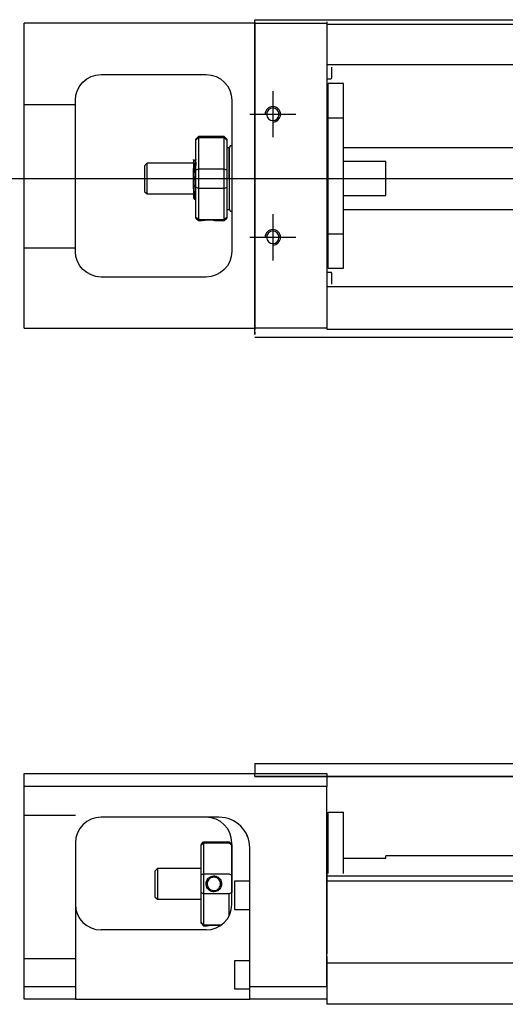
# Model space of a CAD drawing. Header units: millimetres. Extents: x -257 to 3135, y -1556 to 860.
# Tile 2 of 256: x -91 to 3, y -1548 to -1356. Entities that reach past the tile are written whole.
import ezdxf
from ezdxf.lldxf.tags import DXFTag

# ---------------------------------------------------------------- set-up
doc = ezdxf.new("R2010")
doc.units = ezdxf.units.MM
doc.layers.get('0').update_dxf_attribs({"linetype": 'CONTINUOUS'})
tags = doc.linetypes.add('DASHED', pattern=[25.72, 12.86, -12.86]).pattern_tags.tags
tags[6:7] = [DXFTag(74, 4), DXFTag(75, 0), DXFTag(340, '0'), DXFTag(46, 0.0), DXFTag(50, 0.0), DXFTag(44, 0.0), DXFTag(45, 0.0)]
tags[4:5] = [DXFTag(74, 4), DXFTag(75, 0), DXFTag(340, '0'), DXFTag(46, 0.0), DXFTag(50, 0.0), DXFTag(44, 0.0), DXFTag(45, 0.0)]

msp = doc.modelspace()

# ---------------------------------------------------------------- linework, layer by layer
at = {"linetype": 'Continuous'}
for p, q in [((-90.42, -1359.57), (-90.42, -1357.07)), ((-45.42, -1357.07), (-90.42, -1357.07)), ((-45.42, -1356.82), (-45.42, -1356.37)), ((-45.42, -1356.37), (80.83, -1356.37)), ((-45.42, -1356.82), (-45.42, -1416.82)), ((-31.42, -1356.77), (-31.42, -1357.07)), ((-31.42, -1357.07), (-31.42, -1359.57)), ((-90.42, -1414.07), (-90.42, -1359.57)), ((-31.42, -1359.57), (-31.42, -1414.07)), ((-75.42, -1367.07), (-54.92, -1367.07)), ((-80.42, -1401.57), (-80.42, -1372.07)), ((-49.92, -1372.07), (-49.92, -1401.57)), ((-56.42, -1379.17), (-56.92, -1379.67)), ((-51.42, -1379.17), (-56.42, -1379.17)), ((-56.42, -1379.17), (-56.42, -1379.4)), ((-50.92, -1379.67), (-51.42, -1379.17)), ((-51.42, -1379.4), (-51.42, -1379.17)), ((-56.92, -1379.85), (-56.92, -1379.67)), ((-56.92, -1385.69), (-56.92, -1379.85)), ((-56.42, -1379.4), (-56.42, -1385.44)), ((-51.42, -1379.4), (-56.42, -1379.4)), ((-51.42, -1385.44), (-51.42, -1379.4)), ((-50.92, -1379.67), (-50.92, -1379.85)), ((-50.92, -1379.85), (-50.92, -1385.69)), ((-50.42, -1381.37), (-50.92, -1381.37)), ((-50.42, -1387.37), (-50.42, -1381.37)), ((-50.42, -1381.47), (-50.42, -1393.27)), ((-66.42, -1384.37), (-66.92, -1384.87)), ((-66.92, -1384.87), (-66.92, -1384.87)), ((-66.92, -1384.87), (-66.92, -1389.87)), ((-57.42, -1384.37), (-66.42, -1384.37)), ((-66.42, -1390.37), (-66.42, -1384.37)), ((-57.04, -1383.87), (-57.29, -1383.87)), ((-57.42, -1389.35), (-57.42, -1385.4)), ((-56.92, -1387.37), (-56.92, -1385.69)), ((-56.42, -1385.44), (-56.42, -1387.37)), ((-56.42, -1385.44), (-51.42, -1385.44)), ((-51.42, -1387.37), (-51.42, -1385.44)), ((-50.92, -1385.69), (-50.92, -1389.04)), ((-56.92, -1389.04), (-56.92, -1387.37)), ((-56.42, -1387.37), (-56.42, -1389.3)), ((-51.42, -1389.3), (-51.42, -1387.37)), ((-50.42, -1387.37), (-50.42, -1393.37)), ((-66.92, -1389.87), (-66.42, -1390.37)), ((-66.42, -1390.37), (-57.42, -1390.37)), ((-56.92, -1394.88), (-56.92, -1389.04)), ((-56.42, -1389.3), (-56.42, -1395.34)), ((-51.42, -1389.3), (-56.42, -1389.3)), ((-51.42, -1395.34), (-51.42, -1389.3)), ((-50.92, -1389.04), (-50.92, -1394.88)), ((-57.25, -1391.37), (-57.08, -1391.37)), ((-50.92, -1393.37), (-50.42, -1393.37)), ((-56.92, -1395.07), (-56.92, -1394.88)), ((-56.92, -1395.07), (-56.42, -1395.57)), ((-56.42, -1395.34), (-56.42, -1395.57)), ((-56.42, -1395.34), (-51.42, -1395.34)), ((-56.42, -1395.57), (-55.92, -1395.57)), ((-52.91, -1395.57), (-51.42, -1395.57)), ((-51.42, -1395.57), (-50.92, -1395.07)), ((-51.42, -1395.57), (-51.42, -1395.34)), ((-50.92, -1394.88), (-50.92, -1395.07)), ((-54.92, -1406.57), (-75.42, -1406.57)), ((-90.42, -1416.57), (-90.42, -1414.07)), ((-31.42, -1414.07), (-31.42, -1416.57)), ((-90.42, -1416.57), (-45.42, -1416.57)), ((-45.42, -1417.82), (-45.42, -1416.82)), ((-31.42, -1416.57), (-31.42, -1416.77)), ((64.93, -1418.37), (-45.42, -1418.37)), ((-45.42, -1501.52), (44.63, -1501.52)), ((-45.42, -1501.52), (-45.42, -1502.52)), ((-90.42, -1505.97), (-90.42, -1503.47)), ((-90.42, -1503.47), (-31.42, -1503.47)), ((-45.42, -1502.52), (-45.42, -1503.52)), ((-45.42, -1503.47), (-45.42, -1503.47)), ((-45.42, -1504.02), (-45.42, -1503.52)), ((44.63, -1504.02), (-45.42, -1504.02)), ((-45.42, -1504.02), (44.63, -1504.02)), ((-31.42, -1503.47), (-31.42, -1505.97)), ((-31.42, -1505.97), (-90.42, -1505.97)), ((-90.42, -1544.97), (-90.42, -1505.97)), ((-31.42, -1544.97), (-31.42, -1505.97)), ((-31.12, -1510.97), (-28.12, -1510.97)), ((-31.12, -1522.92), (-31.12, -1510.97)), ((-31.12, -1510.97), (-28.12, -1510.97)), ((-31.12, -1522.92), (-31.12, -1510.97)), ((-28.12, -1522.92), (-28.12, -1510.97)), ((-28.12, -1522.92), (-28.12, -1510.97)), ((-52.57, -1511.97), (-75.42, -1511.97)), ((-31.12, -1514.22), (-31.42, -1514.22)), ((-31.12, -1514.22), (-31.42, -1514.22)), ((-80.42, -1516.97), (-80.42, -1544.97)), ((-55.92, -1517.27), (-55.42, -1516.77)), ((-55.92, -1517.27), (-55.92, -1517.45)), ((-55.92, -1523.29), (-55.92, -1517.45)), ((-55.42, -1516.77), (-55.42, -1517)), ((-55.42, -1516.77), (-50.42, -1516.77)), ((-55.42, -1517), (-55.42, -1523.04)), ((-50.42, -1517), (-55.42, -1517)), ((-49.92, -1517.27), (-50.42, -1516.77)), ((-50.42, -1517), (-50.42, -1516.77)), ((-49.92, -1528.97), (-49.92, -1516.97)), ((-49.92, -1517.27), (-49.92, -1517.45)), ((-49.92, -1517.45), (-49.92, -1523.29)), ((-46.42, -1544.97), (-46.42, -1517.96)), ((30.34, -1519.52), (-19.92, -1519.52)), ((-19.92, -1519.97), (-19.92, -1519.52)), ((-28.12, -1519.97), (-19.92, -1519.97)), ((-64.42, -1521.97), (-64.92, -1522.47)), ((-64.92, -1522.47), (-64.92, -1524.97)), ((-55.92, -1521.97), (-64.42, -1521.97)), ((-64.42, -1521.97), (-64.42, -1527.97)), ((-55.92, -1526.64), (-55.92, -1523.29)), ((-55.42, -1523.04), (-55.42, -1526.9)), ((-55.42, -1523.04), (-50.42, -1523.04)), ((-49.92, -1523.29), (-49.92, -1526.64)), ((-64.92, -1524.97), (-64.92, -1527.47)), ((-46.42, -1524.47), (-49.42, -1524.47)), ((-49.42, -1524.47), (-49.42, -1529.97)), ((72.7, -1523.47), (-31.42, -1523.47)), ((72.44, -1524.47), (-31.42, -1524.47)), ((-55.92, -1532.48), (-55.92, -1526.64)), ((-55.42, -1526.9), (-55.42, -1532.94)), ((-50.42, -1526.9), (-55.42, -1526.9)), ((-50.42, -1531.15), (-50.42, -1526.9)), ((-64.92, -1527.47), (-64.42, -1527.97)), ((-64.42, -1527.97), (-55.92, -1527.97)), ((-49.42, -1529.97), (-46.42, -1529.97)), ((-55.92, -1532.67), (-55.92, -1532.48)), ((-55.92, -1532.67), (-55.42, -1533.17)), ((-55.42, -1532.94), (-55.42, -1533.17)), ((-55.42, -1532.94), (-51.88, -1532.94)), ((-54.92, -1533.97), (-75.42, -1533.97)), ((-55.42, -1533.17), (-54.92, -1533.17)), ((-46.42, -1539.97), (-49.42, -1539.97)), ((-49.42, -1539.97), (-49.42, -1545.47)), ((-31.42, -1539.12), (-31.42, -1545.92)), ((-90.42, -1544.97), (-80.42, -1544.97)), ((-90.42, -1547.47), (-90.42, -1544.97)), ((-80.42, -1544.97), (-80.42, -1547.47)), ((-49.42, -1545.47), (-46.42, -1545.47)), ((-46.42, -1547.47), (-46.42, -1544.97)), ((-46.42, -1544.97), (-31.42, -1544.97)), ((-31.42, -1545.92), (-31.42, -1548.47)), ((-80.42, -1547.47), (-90.42, -1547.47)), ((-80.42, -1547.47), (-46.42, -1547.47)), ((-31.42, -1547.47), (-46.42, -1547.47)), ((66.29, -1548.47), (-31.42, -1548.47))]:
    msp.add_line(p, q, dxfattribs=at)
at = {"linetype": 'DASHED'}
for p, q in [((-45.42, -1360.38), (-45.42, -1356.37)), ((-31.42, -1357.07), (-31.42, -1357.27)), ((-31.42, -1357.27), (-31.42, -1358.27)), ((-31.42, -1358.27), (-31.42, -1364.6)), ((-45.42, -1370.38), (-45.42, -1360.38)), ((-31.42, -1364.6), (-31.42, -1365.6)), ((-45.42, -1378.38), (-45.42, -1370.38)), ((-45.42, -1394.38), (-45.42, -1378.38)), ((-57.29, -1383.87), (-57.29, -1383.87)), ((-45.42, -1402.38), (-45.42, -1394.38)), ((-45.42, -1412.38), (-45.42, -1402.38)), ((-31.42, -1408.94), (-31.42, -1415.27)), ((-45.42, -1417.32), (-45.42, -1412.38)), ((-31.42, -1415.27), (-31.42, -1416.27)), ((-45.42, -1417.32), (-45.42, -1417.82)), ((-31.42, -1416.27), (-31.42, -1416.57)), ((-52.42, -1511.97), (-52.57, -1511.97)), ((-31.42, -1522.92), (-31.42, -1523.92)), ((-31.42, -1523.92), (-31.42, -1538.62)), ((-31.42, -1544.97), (-31.42, -1548.47))]:
    msp.add_line(p, q, dxfattribs=at)
at = {"linetype": 'DASHED', "ltscale": 0.3}
for p, q in [((-45.42, -1357.07), (-31.42, -1357.07)), ((80.58, -1357.32), (-31.42, -1357.32)), ((568.58, -1365.15), (-31.42, -1365.15)), ((-31.42, -1365.6), (-31.42, -1367.14)), ((-30.42, -1367.68), (-30.42, -1365.6)), ((-31.42, -1367.14), (-31.42, -1370.7)), ((-31.42, -1367.88), (-30.62, -1367.88)), ((-28.12, -1368.82), (-31.12, -1368.82)), ((-28.12, -1368.82), (-31.12, -1368.82)), ((-31.12, -1375.5), (-31.12, -1368.82)), ((-31.12, -1375.5), (-31.12, -1368.82)), ((-28.12, -1375.5), (-28.12, -1368.82)), ((-28.12, -1375.5), (-28.12, -1368.82)), ((-31.42, -1370.7), (-31.42, -1372.62)), ((-80.42, -1372.96), (-90.42, -1372.96)), ((-31.42, -1372.62), (-31.42, -1400.92)), ((-31.12, -1376.07), (-31.42, -1376.07)), ((-31.12, -1376.07), (-31.42, -1376.07)), ((-31.12, -1398.13), (-31.12, -1375.5)), ((-31.12, -1375.5), (-28.12, -1375.5)), ((-31.12, -1398.13), (-31.12, -1375.5)), ((-28.12, -1398.13), (-28.12, -1375.5)), ((-28.12, -1398.13), (-28.12, -1375.5)), ((568.58, -1381.37), (-28.12, -1381.37)), ((-19.92, -1384.05), (-28.12, -1384.05)), ((-19.92, -1390.68), (-19.92, -1384.05)), ((-28.12, -1390.68), (-19.92, -1390.68)), ((-28.12, -1393.37), (568.58, -1393.37)), ((-31.42, -1397.57), (-31.12, -1397.57)), ((-31.42, -1397.57), (-31.12, -1397.57)), ((-31.12, -1398.13), (-28.12, -1398.13)), ((-31.12, -1404.82), (-31.12, -1398.13)), ((-31.12, -1404.82), (-31.12, -1398.13)), ((-28.12, -1404.82), (-28.12, -1398.13)), ((-28.12, -1404.82), (-28.12, -1398.13)), ((-80.42, -1400.96), (-90.42, -1400.96)), ((-31.42, -1400.92), (-31.42, -1402.84)), ((-31.42, -1402.84), (-31.42, -1406.4)), ((-30.62, -1405.66), (-31.42, -1405.66)), ((-31.12, -1404.82), (-28.12, -1404.82)), ((-31.12, -1404.82), (-28.12, -1404.82)), ((-30.42, -1407.94), (-30.42, -1405.86)), ((-31.42, -1406.4), (-31.42, -1407.94)), ((-31.42, -1407.94), (-31.42, -1408.94)), ((568.58, -1408.49), (-31.42, -1408.49)), ((-31.42, -1416.57), (-45.42, -1416.57)), ((568.58, -1416.82), (-31.42, -1416.82)), ((-80.42, -1511.61), (-90.42, -1511.61)), ((-80.42, -1539.61), (-90.42, -1539.61)), ((568.58, -1540.47), (-31.42, -1540.47))]:
    msp.add_line(p, q, dxfattribs=at)
for p, q in [((-41.92, -1370.32), (-41.92, -1379.32)), ((-46.42, -1374.82), (-37.42, -1374.82)), ((-95.42, -1387.37), (72.88, -1387.37)), ((-41.92, -1394.32), (-41.92, -1403.32)), ((-46.42, -1398.82), (-37.42, -1398.82))]:
    msp.add_line(p, q)
at = {"linetype": 'Continuous', "extrusion": (0, 0, -1)}
for centre in [(41.92, -1374.82), (41.92, -1398.82)]:
    msp.add_circle(centre, 1.23, dxfattribs=at)
for centre, start, end in [((75.42, -1372.07), 0, 90), ((54.92, -1372.07), 90, 180), ((75.42, -1401.57), 270, 0), ((54.92, -1401.57), 180, 270)]:
    msp.add_arc(centre, 5, start, end, dxfattribs=at)
at = {"linetype": 'DASHED', "ltscale": 0.3}
for centre, start, end in [((-30.62, -1367.68), 270, 0), ((-30.62, -1405.86), 0, 90)]:
    msp.add_arc(centre, 0.2, start, end, dxfattribs=at)
for centre in [(-41.92, -1374.82), (-41.92, -1398.82)]:
    msp.add_arc(centre, 1.5, 270, 180)
at = {"linetype": 'Continuous'}
for centre, radius, start, end in [((-49.92, -1381.47), 0.5, 90, 180), ((-49.92, -1393.27), 0.5, 180, 270), ((-75.42, -1516.97), 5, 90, 180), ((-54.92, -1516.97), 5, 0, 90), ((-75.42, -1528.97), 5, 180, 270), ((-54.92, -1528.97), 5, 270, 0)]:
    msp.add_arc(centre, radius, start, end, dxfattribs=at)
at = {"linetype": 'DASHED'}
msp.add_arc((-52.42, -1517.97), 6, 0, 90, dxfattribs=at)
at = {"linetype": 'Continuous'}
msp.add_ellipse((-52.42, -1517.96), major_axis=(4.24, 4.24), ratio=1, start_param=5.497787, end_param=7.068583, dxfattribs=at)
for points, degree in [([(-56.92, -1379.85), (-56.75, -1379.7), (-56.58, -1379.55), (-56.42, -1379.4)], 3), ([(-51.42, -1379.4), (-51.25, -1379.55), (-51.08, -1379.7), (-50.92, -1379.85)], 3), ([(-57.28, -1383.88), (-57.4, -1383.67)], 1), ([(-56.92, -1383.64), (-56.98, -1383.76), (-57.05, -1383.87)], 2), ([(-56.92, -1385.69), (-56.75, -1385.61), (-56.58, -1385.52), (-56.42, -1385.44)], 3), ([(-51.42, -1385.44), (-51.25, -1385.52), (-51.08, -1385.61), (-50.92, -1385.69)], 3), ([(-56.42, -1389.3), (-56.58, -1389.21), (-56.75, -1389.13), (-56.92, -1389.04)], 3), ([(-51.42, -1389.3), (-51.25, -1389.21), (-51.08, -1389.13), (-50.92, -1389.04)], 3), ([(-57.43, -1391.07), (-57.34, -1391.22), (-57.26, -1391.36)], 2), ([(-57.08, -1391.36), (-57, -1391.23), (-56.92, -1391.09)], 2), ([(-56.42, -1395.34), (-56.58, -1395.19), (-56.75, -1395.03), (-56.92, -1394.88)], 3), ([(-51.42, -1395.34), (-51.25, -1395.19), (-51.08, -1395.03), (-50.92, -1394.88)], 3), ([(-52.42, -1511.96), (-52.47, -1511.96), (-52.52, -1511.97), (-52.57, -1511.97)], 3), ([(-55.42, -1517), (-55.58, -1517.15), (-55.75, -1517.3), (-55.92, -1517.45)], 3), ([(-50.42, -1517), (-50.25, -1517.15), (-50.08, -1517.3), (-49.92, -1517.45)], 3), ([(-55.42, -1523.04), (-55.58, -1523.12), (-55.75, -1523.21), (-55.92, -1523.29)], 3), ([(-50.42, -1523.04), (-50.25, -1523.12), (-50.08, -1523.21), (-49.92, -1523.29)], 3), ([(-55.42, -1526.9), (-55.58, -1526.81), (-55.75, -1526.73), (-55.92, -1526.64)], 3), ([(-49.92, -1526.64), (-50.08, -1526.73), (-50.25, -1526.81), (-50.42, -1526.9)], 3), ([(-55.42, -1532.94), (-55.58, -1532.79), (-55.75, -1532.63), (-55.92, -1532.48)], 3)]:
    msp.add_open_spline(points, degree=degree, dxfattribs=at)
for points, knots in [([(-57.42, -1383.65), (-57.42, -1383.68), (-57.42, -1383.78), (-57.42, -1384.1), (-57.42, -1384.33), (-57.42, -1384.84), (-57.42, -1385.11), (-57.42, -1385.4)], [0, 0, 0, 0, 0.341605, 0.341605, 0.709042, 0.709042, 1, 1, 1, 1]), ([(-56.92, -1389.88), (-56.93, -1389.62), (-56.95, -1389.3), (-56.99, -1388.61), (-57.01, -1388.23), (-57.04, -1387.45), (-57.06, -1387.05), (-57.1, -1386.28), (-57.11, -1385.91), (-57.15, -1385.23), (-57.17, -1384.93), (-57.2, -1384.43), (-57.22, -1384.22), (-57.25, -1383.97), (-57.27, -1383.9), (-57.28, -1383.88)], [0, 0, 0, 0, 0.142488, 0.142488, 0.289539, 0.289539, 0.436554, 0.436554, 0.583581, 0.583581, 0.730615, 0.730615, 0.877631, 0.877631, 1, 1, 1, 1]), ([(-57.04, -1383.87), (-57.02, -1383.87), (-57.01, -1383.92), (-56.97, -1384.14), (-56.95, -1384.32), (-56.93, -1384.64), (-56.92, -1384.74), (-56.92, -1384.84)], [0, 0, 0, 0, 0.388824, 0.388824, 0.829994, 0.829994, 1, 1, 1, 1]), ([(-57.08, -1391.37), (-57.09, -1391.37), (-57.1, -1391.36), (-57.12, -1391.28), (-57.14, -1391.14), (-57.18, -1390.74), (-57.19, -1390.47), (-57.23, -1389.82), (-57.25, -1389.44), (-57.29, -1388.63), (-57.3, -1388.18), (-57.34, -1387.29), (-57.35, -1386.83), (-57.39, -1386.05), (-57.4, -1385.71), (-57.42, -1385.4)], [0, 0, 0, 0, 0.062674, 0.062674, 0.22432, 0.22432, 0.386002, 0.386002, 0.547651, 0.547651, 0.70934, 0.70934, 0.870988, 0.870988, 1, 1, 1, 1]), ([(-57.42, -1389.35), (-57.42, -1389.72), (-57.42, -1390.05), (-57.42, -1390.58), (-57.42, -1390.78), (-57.42, -1391.02), (-57.42, -1391.09), (-57.42, -1391.09)], [0, 0, 0, 0, 0.355488, 0.355488, 0.70353, 0.70353, 1, 1, 1, 1]), ([(-57.42, -1389.35), (-57.4, -1389.74), (-57.38, -1390.09), (-57.35, -1390.68), (-57.33, -1390.92), (-57.29, -1391.25), (-57.28, -1391.35), (-57.26, -1391.37), (-57.25, -1391.37), (-57.25, -1391.37)], [0, 0, 0, 0, 0.320659, 0.320659, 0.641321, 0.641321, 0.962057, 0.962057, 1, 1, 1, 1]), ([(-55.92, -1395.57), (-55.92, -1395.57), (-55.89, -1395.56), (-55.78, -1395.54), (-55.69, -1395.53), (-55.48, -1395.49), (-55.34, -1395.47), (-55.05, -1395.44), (-54.89, -1395.43), (-54.56, -1395.42), (-54.38, -1395.42), (-54.06, -1395.43), (-53.91, -1395.43), (-53.62, -1395.46), (-53.48, -1395.48), (-53.25, -1395.51), (-53.15, -1395.52), (-53, -1395.55), (-52.95, -1395.56), (-52.92, -1395.57), (-52.91, -1395.57), (-52.91, -1395.57)], [0, 0, 0, 0, 0.109357, 0.109357, 0.21915, 0.21915, 0.330451, 0.330451, 0.436162, 0.436162, 0.542186, 0.542186, 0.640015, 0.640015, 0.743853, 0.743853, 0.849113, 0.849113, 0.958413, 0.958413, 1, 1, 1, 1]), ([(-54.92, -1524.97), (-54.92, -1524.79), (-54.89, -1524.61), (-54.78, -1524.28), (-54.69, -1524.13), (-54.48, -1523.85), (-54.34, -1523.73), (-54.05, -1523.55), (-53.89, -1523.48), (-53.56, -1523.41), (-53.38, -1523.4), (-53.06, -1523.45), (-52.91, -1523.5), (-52.62, -1523.64), (-52.48, -1523.74), (-52.25, -1523.97), (-52.15, -1524.11), (-52, -1524.42), (-51.95, -1524.59), (-51.92, -1524.83), (-51.91, -1524.9), (-51.91, -1524.97)], [0, 0, 0, 0, 0.109357, 0.109357, 0.21915, 0.21915, 0.330451, 0.330451, 0.436162, 0.436162, 0.542186, 0.542186, 0.640015, 0.640015, 0.743853, 0.743853, 0.849113, 0.849113, 0.958413, 0.958413, 1, 1, 1, 1]), ([(-51.91, -1524.97), (-51.91, -1525.14), (-51.94, -1525.32), (-52.06, -1525.65), (-52.14, -1525.81), (-52.36, -1526.09), (-52.5, -1526.21), (-52.79, -1526.39), (-52.95, -1526.45), (-53.28, -1526.52), (-53.45, -1526.53), (-53.78, -1526.48), (-53.93, -1526.44), (-54.22, -1526.29), (-54.35, -1526.2), (-54.59, -1525.96), (-54.69, -1525.82), (-54.84, -1525.51), (-54.89, -1525.34), (-54.92, -1525.1), (-54.92, -1525.03), (-54.92, -1524.97)], [0, 0, 0, 0, 0.109681, 0.109681, 0.219848, 0.219848, 0.331471, 0.331471, 0.436803, 0.436803, 0.542595, 0.542595, 0.640477, 0.640477, 0.744315, 0.744315, 0.8492, 0.8492, 0.95844, 0.95844, 1, 1, 1, 1]), ([(-52.12, -1524.97), (-52.12, -1524.84), (-52.13, -1524.72), (-52.21, -1524.47), (-52.27, -1524.33), (-52.44, -1524.1), (-52.54, -1523.99), (-52.78, -1523.83), (-52.91, -1523.76), (-53.19, -1523.68), (-53.34, -1523.66), (-53.63, -1523.68), (-53.77, -1523.71), (-54.04, -1523.81), (-54.16, -1523.89), (-54.38, -1524.08), (-54.47, -1524.19), (-54.62, -1524.45), (-54.67, -1524.59), (-54.71, -1524.81), (-54.72, -1524.89), (-54.72, -1524.97)], [0, 0, 0, 0, 0.090081, 0.090081, 0.195216, 0.195216, 0.30186, 0.30186, 0.410211, 0.410211, 0.517617, 0.517617, 0.621981, 0.621981, 0.727419, 0.727419, 0.835017, 0.835017, 0.943332, 0.943332, 1, 1, 1, 1]), ([(-54.72, -1524.97), (-54.72, -1525.09), (-54.7, -1525.21), (-54.63, -1525.47), (-54.56, -1525.6), (-54.4, -1525.83), (-54.29, -1525.94), (-54.06, -1526.11), (-53.92, -1526.17), (-53.64, -1526.26), (-53.49, -1526.27), (-53.2, -1526.26), (-53.06, -1526.23), (-52.8, -1526.12), (-52.67, -1526.04), (-52.46, -1525.85), (-52.36, -1525.74), (-52.22, -1525.49), (-52.16, -1525.34), (-52.12, -1525.12), (-52.12, -1525.04), (-52.12, -1524.97)], [0, 0, 0, 0, 0.090082, 0.090082, 0.19511, 0.19511, 0.301651, 0.301651, 0.410013, 0.410013, 0.517402, 0.517402, 0.621792, 0.621792, 0.727238, 0.727238, 0.834796, 0.834796, 0.943135, 0.943135, 1, 1, 1, 1]), ([(-54.92, -1533.17), (-54.92, -1533.17), (-54.89, -1533.16), (-54.78, -1533.14), (-54.69, -1533.12), (-54.48, -1533.09), (-54.34, -1533.07), (-54.04, -1533.04), (-53.88, -1533.03), (-53.56, -1533.02), (-53.38, -1533.02), (-53.06, -1533.03), (-52.91, -1533.03), (-52.62, -1533.06), (-52.48, -1533.08), (-52.28, -1533.1), (-52.2, -1533.11), (-52.14, -1533.13)], [0, 0, 0, 0, 0.1096809, 0.1096809, 0.2198481, 0.2198481, 0.3314707, 0.3314707, 0.4368026, 0.4368026, 0.542595, 0.542595, 0.6404774, 0.6404774, 0.7443154, 0.7443154, 0.8201607, 0.8201607, 0.8201607, 0.8201607])]:
    msp.add_open_spline(points, degree=3, knots=knots, dxfattribs=at)
at = {"linetype": 'DASHED'}
for points, degree in [([(-57.05, -1383.87), (-57.05, -1383.87), (-57.05, -1383.88)], 2), ([(-55.92, -1395.56), (-55.91, -1395.55)], 1)]:
    msp.add_open_spline(points, degree=degree, dxfattribs=at)

doc.saveas('drawing.dxf')
